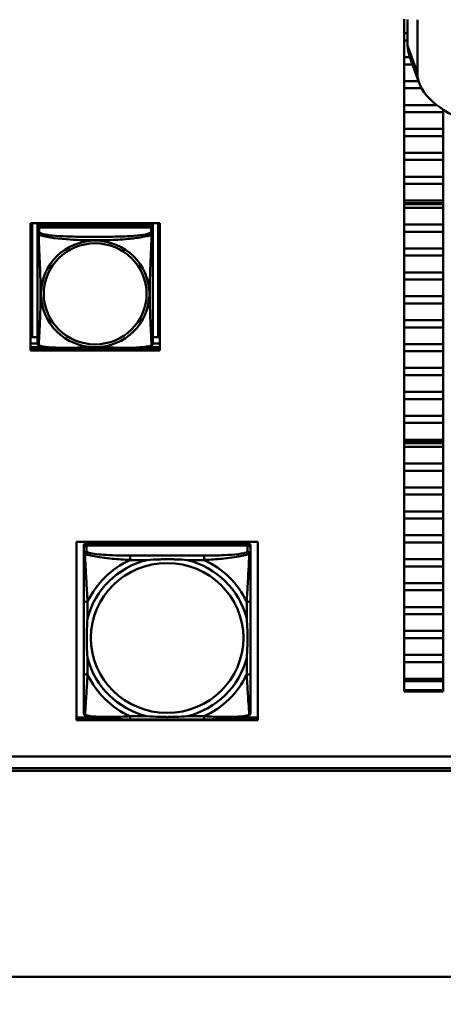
# Model space of a CAD drawing. Header units: inches. Extents: x 7.7 to 68.4, y -5.1 to 39.9.
# Tile 114 of 172: x 57.9 to 59.6, y 7.2 to 11.3. Entities that reach past the tile are written whole.
import ezdxf

# ---------------------------------------------------------------- set-up
doc = ezdxf.new("R2010")
doc.units = ezdxf.units.IN
doc.header["$MEASUREMENT"] = 0
for name, color, linetype, lineweight in [('Dimensions(ROSSANSI)', 7, 'Continuous', 25), ('Visible Edges(ROSSANSI)', 7, 'Continuous', 50), ('Visible Tangent Edges(ROSSANSI)', 7, 'Continuous', 50)]:
    doc.layers.add(name, color=color, linetype=linetype, lineweight=lineweight)
doc.styles.add('DEFAULT-ROSSANSI', font='arial.ttf')
doc.dimstyles.new('DEFAULT-ROSSANSI', dxfattribs={"dimtxt": 1, "dimasz": 0.098425, "dimexe": 0.125, "dimexo": 0.0625, "dimgap": 0.031496, "dimtad": 0, "dimtih": 1, "dimtoh": 1, "dimrnd": 1e-08, "dimzin": 0, "dimdsep": 46, "dimtxsty": 'DEFAULT-ROSSANSI', "dimcen": 0.09, "dimdle": 0.393701, "dimclrd": 7, "dimclre": 7, "dimclrt": 179, "dimadec": 0, "dimazin": 0, "dimtfac": 1, "dimtofl": 0, "dimtmove": 0, "dimatfit": 3, "dimfxl": 1, "dimtolj": 1, "dimtzin": 0, "dimlwd": 25, "dimlwe": 25, "dimarcsym": 0})

# ---------------------------------------------------------------- blocks, each defined once
blk = doc.blocks.new('*D4')
at = {"layer": 'Defpoints', "color": 0}
for p in [(39.3392, 7.5198), (62.7592, 7.5198), (62.7592, 4.5276)]:
    blk.add_point(p, dxfattribs=at)
at = {"layer": 'Dimensions(ROSSANSI)', "color": 7, "lineweight": 25}
for p, q in [((39.3392, 7.4573), (39.3392, 4.4026)), ((62.7592, 7.4573), (62.7592, 4.4026)), ((39.4376, 4.5276), (48.6667, 4.5276)), ((62.6608, 4.5276), (56.7543, 4.5276))]:
    blk.add_line(p, q, dxfattribs=at)
at = {"layer": 'Dimensions(ROSSANSI)', "color": 7}
for points in [[(39.4376, 4.544), (39.4376, 4.5112), (39.3392, 4.5276)], [(62.6608, 4.544), (62.6608, 4.5112), (62.7592, 4.5276)]]:
    blk.add_solid(points, dxfattribs=at)
at = {"layer": 'Dimensions(ROSSANSI)', "color": 179, "lineweight": 25, "insert": (48.6982, 5.1685), "char_height": 1, "attachment_point": 1, "style": 'DEFAULT-ROSSANSI'}
blk.add_mtext('\\A1;23.42 [594.9]', dxfattribs=at)

msp = doc.modelspace()

# ---------------------------------------------------------------- linework, layer by layer
at = {"layer": 'Visible Edges(ROSSANSI)'}
for p, q in [((59.4752, 8.4934), (59.4752, 11.255)), ((59.4896, 11.1471), (59.4896, 11.2531)), ((59.5296, 11.0338), (59.5296, 11.2528)), ((59.4896, 11.197), (59.4752, 11.197)), ((59.4752, 11.197), (59.4896, 11.197)), ((59.4752, 11.1675), (59.4896, 11.1675)), ((59.4896, 11.1675), (59.4752, 11.1675)), ((59.499, 11.0988), (59.4752, 11.0988)), ((59.4752, 11.0988), (59.499, 11.0988)), ((59.5369, 10.9928), (59.4973, 11.1035)), ((59.4752, 11.0693), (59.5095, 11.0693)), ((59.5095, 11.0693), (59.4752, 11.0693)), ((59.5341, 11.0006), (59.4752, 11.0006)), ((59.4752, 11.0006), (59.5341, 11.0006)), ((59.4752, 10.9711), (59.5467, 10.9711)), ((59.5467, 10.9711), (59.4752, 10.9711)), ((59.6088, 10.9024), (59.4752, 10.9024)), ((59.4752, 10.9024), (59.6088, 10.9024)), ((59.6352, 10.8838), (59.6352, 8.4934)), ((59.4752, 10.873), (59.6352, 10.873)), ((59.6352, 10.873), (59.4752, 10.873)), ((59.6352, 10.8042), (59.4752, 10.8042)), ((59.4752, 10.8042), (59.6352, 10.8042)), ((59.4752, 10.7748), (59.6352, 10.7748)), ((59.6352, 10.7748), (59.4752, 10.7748)), ((59.6352, 10.7061), (59.4752, 10.7061)), ((59.4752, 10.7061), (59.6352, 10.7061)), ((59.4752, 10.6766), (59.6352, 10.6766)), ((59.6352, 10.6766), (59.4752, 10.6766)), ((59.6352, 10.6079), (59.4752, 10.6079)), ((59.4752, 10.6079), (59.6352, 10.6079)), ((59.4752, 10.5784), (59.6352, 10.5784)), ((59.6352, 10.5784), (59.4752, 10.5784)), ((59.6352, 10.5097), (59.4752, 10.5097)), ((59.4752, 10.5097), (59.6352, 10.5097)), ((59.4752, 10.4999), (59.6352, 10.4999)), ((59.6352, 10.495), (59.4752, 10.495)), ((59.4752, 10.4802), (59.6352, 10.4802)), ((59.6352, 10.4802), (59.4752, 10.4802)), ((57.9407, 9.8944), (57.9407, 10.4171)), ((57.9407, 10.4171), (58.4728, 10.4171)), ((57.9479, 9.9484), (57.9479, 10.4171)), ((57.9705, 10.4171), (57.9705, 10.4071)), ((58.443, 10.4071), (57.9705, 10.4071)), ((57.9705, 10.4071), (57.9705, 10.3989)), ((57.9705, 10.4071), (58.443, 10.4071)), ((57.9705, 10.4071), (57.9705, 10.4071)), ((57.9705, 10.3932), (57.9705, 10.3989)), ((57.9705, 10.3989), (57.9763, 10.3989)), ((57.9705, 10.3931), (57.9705, 10.3754)), ((58.4371, 10.3989), (57.9764, 10.3989)), ((58.4372, 10.3989), (58.443, 10.3989)), ((58.443, 10.4171), (58.443, 10.4071)), ((58.443, 10.4071), (58.443, 10.3989)), ((58.443, 10.4071), (58.443, 10.4071)), ((58.443, 10.3989), (58.443, 10.3931)), ((58.443, 10.3754), (58.443, 10.3931)), ((58.4656, 10.4171), (58.4656, 9.9484)), ((58.4728, 10.4171), (58.4728, 9.8944)), ((59.6352, 10.4115), (59.4752, 10.4115)), ((59.4752, 10.4115), (59.6352, 10.4115)), ((59.4752, 10.3821), (59.6352, 10.3821)), ((59.6352, 10.3821), (59.4752, 10.3821)), ((59.6352, 10.3133), (59.4752, 10.3133)), ((59.4752, 10.3133), (59.6352, 10.3133)), ((59.4752, 10.2839), (59.6352, 10.2839)), ((59.6352, 10.2839), (59.4752, 10.2839)), ((59.6352, 10.2152), (59.4752, 10.2152)), ((59.4752, 10.2152), (59.6352, 10.2152)), ((59.4752, 10.1857), (59.6352, 10.1857)), ((59.6352, 10.1857), (59.4752, 10.1857)), ((59.6352, 10.117), (59.4752, 10.117)), ((59.4752, 10.117), (59.6352, 10.117)), ((59.4752, 10.0875), (59.6352, 10.0875)), ((59.6352, 10.0875), (59.4752, 10.0875)), ((59.6352, 10.0188), (59.4752, 10.0188)), ((59.4752, 10.0188), (59.6352, 10.0188)), ((59.4752, 9.9893), (59.6352, 9.9893)), ((59.6352, 9.9893), (59.4752, 9.9893)), ((57.9479, 9.9484), (57.9407, 9.9487)), ((57.9705, 9.9484), (57.9479, 9.9484)), ((58.4656, 9.9484), (58.443, 9.9484)), ((58.4656, 9.9484), (58.4728, 9.9487)), ((57.9705, 9.9227), (57.9407, 9.9227)), ((57.9407, 9.908), (57.9935, 9.908)), ((58.4201, 9.908), (58.4728, 9.908)), ((58.4728, 9.9227), (58.443, 9.9227)), ((59.6352, 9.9206), (59.4752, 9.9206)), ((59.4752, 9.9206), (59.6352, 9.9206)), ((57.9407, 9.9005), (58.0523, 9.9005)), ((58.4728, 9.8944), (57.9407, 9.8944)), ((58.3612, 9.9005), (58.4728, 9.9005)), ((59.4752, 9.8912), (59.6352, 9.8912)), ((59.6352, 9.8912), (59.4752, 9.8912)), ((59.6352, 9.8224), (59.4752, 9.8224)), ((59.4752, 9.8224), (59.6352, 9.8224)), ((59.4752, 9.793), (59.6352, 9.793)), ((59.6352, 9.793), (59.4752, 9.793)), ((59.6352, 9.7243), (59.4752, 9.7243)), ((59.4752, 9.7243), (59.6352, 9.7243)), ((59.4752, 9.6948), (59.6352, 9.6948)), ((59.6352, 9.6948), (59.4752, 9.6948)), ((59.6352, 9.6261), (59.4752, 9.6261)), ((59.4752, 9.6261), (59.6352, 9.6261)), ((59.4752, 9.5966), (59.6352, 9.5966)), ((59.6352, 9.5966), (59.4752, 9.5966)), ((59.6352, 9.5279), (59.4752, 9.5279)), ((59.4752, 9.5279), (59.6352, 9.5279)), ((59.4752, 9.5181), (59.6352, 9.5181)), ((59.6352, 9.5132), (59.4752, 9.5132)), ((59.4752, 9.4984), (59.6352, 9.4984)), ((59.6352, 9.4984), (59.4752, 9.4984)), ((59.6352, 9.4297), (59.4752, 9.4297)), ((59.4752, 9.4297), (59.6352, 9.4297)), ((59.4752, 9.4003), (59.6352, 9.4003)), ((59.6352, 9.4003), (59.4752, 9.4003)), ((59.6352, 9.3315), (59.4752, 9.3315)), ((59.4752, 9.3315), (59.6352, 9.3315)), ((59.4752, 9.3021), (59.6352, 9.3021)), ((59.6352, 9.3021), (59.4752, 9.3021)), ((59.6352, 9.2334), (59.4752, 9.2334)), ((59.4752, 9.2334), (59.6352, 9.2334)), ((59.4752, 9.2039), (59.6352, 9.2039)), ((59.6352, 9.2039), (59.4752, 9.2039)), ((58.1297, 8.3762), (58.1297, 9.1077)), ((58.1297, 9.1077), (58.8747, 9.1077)), ((58.8369, 9.1015), (58.1676, 9.1015)), ((58.2069, 9.1015), (58.2069, 9.1077)), ((58.7975, 9.1077), (58.7975, 9.1015)), ((58.8747, 9.1077), (58.8747, 8.3763)), ((59.6352, 9.1352), (59.4752, 9.1352)), ((59.4752, 9.1352), (59.6352, 9.1352)), ((59.4752, 9.1057), (59.6352, 9.1057)), ((59.6352, 9.1057), (59.4752, 9.1057)), ((58.1597, 9.0937), (58.1597, 9.0855)), ((58.1597, 8.4284), (58.1597, 9.0855)), ((58.1597, 9.0816), (58.1597, 9.0557)), ((58.1676, 9.0932), (58.8369, 9.0932)), ((58.8329, 9.0932), (58.1715, 9.0932)), ((58.8447, 9.0855), (58.8447, 9.0937)), ((58.8447, 9.0855), (58.8447, 9.0816)), ((58.8447, 9.0557), (58.8447, 9.0816)), ((59.6352, 9.037), (59.4752, 9.037)), ((59.4752, 9.037), (59.6352, 9.037)), ((59.4752, 9.0076), (59.6352, 9.0076)), ((59.6352, 9.0076), (59.4752, 9.0076)), ((59.6352, 8.9388), (59.4752, 8.9388)), ((59.4752, 8.9388), (59.6352, 8.9388)), ((59.4752, 8.9094), (59.6352, 8.9094)), ((59.6352, 8.9094), (59.4752, 8.9094)), ((58.1597, 8.865), (58.1597, 8.5666)), ((58.8447, 8.5666), (58.8447, 8.865)), ((59.6352, 8.8406), (59.4752, 8.8406)), ((59.4752, 8.8406), (59.6352, 8.8406)), ((59.4752, 8.8112), (59.6352, 8.8112)), ((59.6352, 8.8112), (59.4752, 8.8112)), ((59.6352, 8.7425), (59.4752, 8.7425)), ((59.4752, 8.7425), (59.6352, 8.7425)), ((59.4752, 8.713), (59.6352, 8.713)), ((59.6352, 8.713), (59.4752, 8.713)), ((59.6352, 8.6443), (59.4752, 8.6443)), ((59.4752, 8.6443), (59.6352, 8.6443)), ((59.4752, 8.6148), (59.6352, 8.6148)), ((59.6352, 8.6148), (59.4752, 8.6148)), ((59.6352, 8.5461), (59.4752, 8.5461)), ((59.4752, 8.5461), (59.6352, 8.5461)), ((59.4752, 8.5363), (59.6352, 8.5363)), ((59.4752, 8.4994), (59.6352, 8.4994)), ((59.4752, 8.4994), (59.4752, 8.4934)), ((59.6352, 8.4934), (59.4752, 8.4934)), ((58.1297, 8.3869), (58.1995, 8.3869)), ((58.1297, 8.3823), (58.242, 8.3823)), ((58.8747, 8.3763), (58.1297, 8.3762)), ((58.6542, 8.3792), (58.3503, 8.3792)), ((58.7625, 8.3823), (58.8747, 8.3823)), ((58.8049, 8.3869), (58.8747, 8.3869)), ((52.9245, 8.2269), (61.7381, 8.2269)), ((61.7381, 8.1782), (52.9745, 8.1782)), ((61.7381, 8.1683), (52.9745, 8.1683)), ((39.541, 7.3217), (62.5574, 7.3217))]:
    msp.add_line(p, q, dxfattribs=at)
for centre, start, end in [((57.9843, 9.9225), 180, 189.1496), ((58.4292, 9.9225), 350.8504, 360)]:
    msp.add_arc(centre, 0.0138, start, end, dxfattribs=at)
for centre, major_axis, ratio, start_param, end_param in [((60.1771, 11.1471), (-0.6875, 0), 0.423409, 0, 0.150122), ((60.1771, 11.0338), (-0.6475, 0), 0.423409, 0, 0.785398), ((57.9764, 10.3931), (-0.00591, 0), 0.981793, 4.712389, 6.283185), ((58.4371, 10.3931), (0.00591, 0), 0.981793, 0, 1.570796), ((58.1676, 9.0937), (-0.00787, 0), 0.981793, 4.712389, 6.283185), ((58.8369, 9.0937), (0.00787, 0), 0.981793, 0, 1.570796), ((58.1676, 9.0855), (-0.00787, 0), 0.981793, 4.712389, 6.283185), ((58.1715, 9.0816), (-0.0118, 0), 0.981793, 4.712389, 6.283185), ((58.8329, 9.0816), (0.0118, 0), 0.981793, 0, 1.570796), ((58.8369, 9.0855), (0.00787, 0), 0.981793, 0, 1.570796), ((58.1676, 8.4284), (-0.00787, 0), 0.981793, 0, 0.047273)]:
    msp.add_ellipse(centre, major_axis=major_axis, ratio=ratio, start_param=start_param, end_param=end_param, dxfattribs=at)
for points, knots in [([(57.9705, 10.3754), (57.9705, 10.3729), (57.9705, 10.3682), (57.9705, 10.3621), (57.9705, 10.3509), (57.9705, 10.3345), (57.9705, 10.3166), (57.9705, 10.2988), (57.9705, 10.2796), (57.9705, 10.2604), (57.9705, 10.2333), (57.9705, 10.2061), (57.9705, 10.1793), (57.9705, 10.1626), (57.9705, 10.146), (57.9705, 10.1294), (57.9705, 10.0961), (57.9705, 10.0629), (57.9705, 10.0307), (57.9705, 9.9906), (57.9705, 9.9501), (57.9705, 9.9315), (57.9705, 9.9257), (57.9705, 9.9225), (57.9705, 9.9225)], [0.325731, 0.325731, 0.325731, 0.325731, 0.404774, 0.404774, 0.404774, 0.550532, 0.550532, 0.550532, 0.69629, 0.69629, 0.69629, 0.902598, 0.902598, 0.902598, 1.03154, 1.03154, 1.03154, 1.289425, 1.289425, 1.289425, 1.610774, 1.610774, 1.610774, 1.710218, 1.710218, 1.710218, 1.710218]), ([(58.443, 9.9225), (58.443, 9.9225), (58.443, 9.9234), (58.443, 9.925), (58.443, 9.9297), (58.443, 9.9406), (58.443, 9.9545), (58.443, 9.9683), (58.443, 9.9848), (58.443, 10.0023), (58.443, 10.0269), (58.443, 10.0533), (58.443, 10.0797), (58.443, 10.0962), (58.443, 10.1127), (58.443, 10.1294), (58.443, 10.1626), (58.443, 10.1959), (58.443, 10.2298), (58.443, 10.2722), (58.443, 10.318), (58.443, 10.3495), (58.443, 10.362), (58.443, 10.3713), (58.443, 10.3754)], [0.352862, 0.352862, 0.352862, 0.352862, 0.404774, 0.404774, 0.404774, 0.550532, 0.550532, 0.550532, 0.69629, 0.69629, 0.69629, 0.902598, 0.902598, 0.902598, 1.03154, 1.03154, 1.03154, 1.289425, 1.289425, 1.289425, 1.610774, 1.610774, 1.610774, 1.73735, 1.73735, 1.73735, 1.73735]), ([(57.9747, 9.9144), (57.9742, 9.9147), (57.9737, 9.915), (57.9728, 9.9159), (57.9724, 9.9163), (57.9718, 9.9172), (57.9715, 9.9176), (57.9712, 9.9185), (57.971, 9.9189), (57.9708, 9.9196), (57.9708, 9.92), (57.9707, 9.9203)], [0.02273771, 0.02273771, 0.02273771, 0.02273771, 0.02954865, 0.02954865, 0.03635958, 0.03635958, 0.04317052, 0.04317052, 0.04998146, 0.04998146, 0.0567924, 0.0567924, 0.0567924, 0.0567924]), ([(58.4388, 9.9144), (58.4354, 9.9126), (58.4319, 9.9113), (58.4239, 9.9089), (58.4194, 9.9078), (58.41, 9.906), (58.405, 9.9051), (58.3938, 9.9035), (58.3876, 9.9028), (58.3737, 9.9014), (58.366, 9.9008), (58.3481, 9.8996), (58.3379, 9.8991), (58.313, 9.8981), (58.2983, 9.8978), (58.2666, 9.8974), (58.2496, 9.8973), (58.2156, 9.8972), (58.1986, 9.8972), (58.1646, 9.8973), (58.1476, 9.8974), (58.1135, 9.8978), (58.0964, 9.8982), (58.0662, 9.8995), (58.053, 9.9003), (58.0321, 9.9021), (58.024, 9.903), (58.0104, 9.9048), (58.0047, 9.9057), (57.9946, 9.9077), (57.9902, 9.9088), (57.982, 9.9112), (57.9782, 9.9125), (57.9747, 9.9144)], [-1.678204, -1.678204, -1.678204, -1.678204, -1.629815, -1.629815, -1.580861, -1.580861, -1.532583, -1.532583, -1.479316, -1.479316, -1.416961, -1.416961, -1.337799, -1.337799, -1.226353, -1.226353, -1.09702, -1.09702, -0.967687, -0.967687, -0.838354, -0.838354, -0.709022, -0.709022, -0.60577, -0.60577, -0.53827, -0.53827, -0.483941, -0.483941, -0.435529, -0.435529, -0.384876, -0.384876, -0.384876, -0.384876]), ([(58.4388, 9.9144), (58.4393, 9.9147), (58.4399, 9.915), (58.4408, 9.9159), (58.4411, 9.9163), (58.4418, 9.9172), (58.442, 9.9176), (58.4424, 9.9185), (58.4425, 9.9189), (58.4427, 9.9196), (58.4428, 9.92), (58.4428, 9.9203)], [0.02273771, 0.02273771, 0.02273771, 0.02273771, 0.02954865, 0.02954865, 0.03635958, 0.03635958, 0.04317052, 0.04317052, 0.04998146, 0.04998146, 0.0567924, 0.0567924, 0.0567924, 0.0567924]), ([(58.1597, 9.0557), (58.1597, 9.0336), (58.1597, 8.9884), (58.1597, 8.9467), (58.1597, 8.9194), (58.1597, 8.8917), (58.1597, 8.865)], [-0.5252205, -0.5252205, -0.5252205, -0.5252205, -0.20743, -0.20743, -0.20743, 0, 0, 0, 0]), ([(58.4195, 9.0336), (58.4199, 9.0337), (58.4203, 9.0337), (58.4369, 9.0349), (58.4529, 9.0358), (58.4759, 9.0365), (58.4826, 9.0367), (58.4917, 9.0368), (58.4942, 9.0368), (58.4983, 9.0368), (58.4999, 9.0368), (58.503, 9.0368), (58.5046, 9.0368), (58.5081, 9.0368), (58.5102, 9.0368), (58.5164, 9.0367), (58.5205, 9.0367), (58.5302, 9.0365), (58.5358, 9.0363), (58.5556, 9.0356), (58.5696, 9.0348), (58.5841, 9.0337), (58.5845, 9.0337), (58.585, 9.0336)], [-0.416114, -0.416114, -0.416114, -0.416114, -0.4127691, -0.4127691, -0.2896446, -0.2896446, -0.2388934, -0.2388934, -0.2201881, -0.2201881, -0.2080204, -0.2080204, -0.196499, -0.196499, -0.1809939, -0.1809939, -0.149741, -0.149741, -0.1073162, -0.1073162, 0, 0, 0.0033356, 0.0033356, 0.0033356, 0.0033356]), ([(58.8447, 8.865), (58.8447, 8.8685), (58.8447, 8.872), (58.8447, 8.8756), (58.8447, 8.9083), (58.8447, 8.9421), (58.8447, 8.9747), (58.8447, 9.0032), (58.8447, 9.0317), (58.8447, 9.0497), (58.8447, 9.0519), (58.8447, 9.0539), (58.8447, 9.0557)], [0, 0, 0, 0, 0.0272471, 0.0272471, 0.0272471, 0.2790553, 0.2790553, 0.2790553, 0.4988354, 0.4988354, 0.4988354, 0.5252205, 0.5252205, 0.5252205, 0.5252205]), ([(58.1755, 8.6316), (58.1754, 8.632), (58.1754, 8.6324), (58.1741, 8.6486), (58.1733, 8.6644), (58.1726, 8.687), (58.1724, 8.6936), (58.1723, 8.7026), (58.1723, 8.705), (58.1723, 8.709), (58.1723, 8.7106), (58.1723, 8.7137), (58.1723, 8.7152), (58.1723, 8.7187), (58.1723, 8.7207), (58.1724, 8.7268), (58.1724, 8.7308), (58.1726, 8.7403), (58.1728, 8.7458), (58.1735, 8.7652), (58.1743, 8.779), (58.1754, 8.7932), (58.1754, 8.7936), (58.1755, 8.7941)], [-0.416114, -0.416114, -0.416114, -0.416114, -0.4127691, -0.4127691, -0.2896446, -0.2896446, -0.2388934, -0.2388934, -0.2201881, -0.2201881, -0.2080204, -0.2080204, -0.196499, -0.196499, -0.1809939, -0.1809939, -0.149741, -0.149741, -0.1073162, -0.1073162, 0, 0, 0.0033356, 0.0033356, 0.0033356, 0.0033356]), ([(58.829, 8.7941), (58.829, 8.7936), (58.8291, 8.7932), (58.8303, 8.777), (58.8312, 8.7613), (58.8319, 8.7387), (58.832, 8.7322), (58.8321, 8.7232), (58.8321, 8.7207), (58.8322, 8.7167), (58.8322, 8.7152), (58.8322, 8.7121), (58.8322, 8.7106), (58.8322, 8.7071), (58.8321, 8.7051), (58.8321, 8.699), (58.832, 8.695), (58.8318, 8.6854), (58.8317, 8.6799), (58.8309, 8.6605), (58.8301, 8.6467), (58.8291, 8.6324), (58.829, 8.632), (58.829, 8.6316)], [-0.416114, -0.416114, -0.416114, -0.416114, -0.4127691, -0.4127691, -0.2896446, -0.2896446, -0.2388934, -0.2388934, -0.2201881, -0.2201881, -0.2080204, -0.2080204, -0.196499, -0.196499, -0.1809939, -0.1809939, -0.149741, -0.149741, -0.1073162, -0.1073162, 0, 0, 0.0033356, 0.0033356, 0.0033356, 0.0033356]), ([(58.1597, 8.5666), (58.1597, 8.5399), (58.1597, 8.5129), (58.1597, 8.488), (58.1597, 8.45), (58.1597, 8.4135), (58.1597, 8.4063)], [3.9382945, 3.9382945, 3.9382945, 3.9382945, 4.1457245, 4.1457245, 4.1457245, 4.463515, 4.463515, 4.463515, 4.463515]), ([(58.8447, 8.4063), (58.8447, 8.4135), (58.8447, 8.45), (58.8447, 8.488), (58.8447, 8.5129), (58.8447, 8.5399), (58.8447, 8.5666)], [-0.5252205, -0.5252205, -0.5252205, -0.5252205, -0.20743, -0.20743, -0.20743, 0, 0, 0, 0]), ([(58.1673, 8.3948), (58.1665, 8.3952), (58.1656, 8.3956), (58.164, 8.3969), (58.1632, 8.3976), (58.1618, 8.3993), (58.1613, 8.4002), (58.1604, 8.402), (58.1601, 8.403), (58.1598, 8.4047), (58.1597, 8.4056), (58.1597, 8.4063)], [0.01269176, 0.01269176, 0.01269176, 0.01269176, 0.01540807, 0.01540807, 0.01812438, 0.01812438, 0.02084069, 0.02084069, 0.023557, 0.023557, 0.02627331, 0.02627331, 0.02627331, 0.02627331]), ([(58.3503, 8.3792), (58.3367, 8.3792), (58.323, 8.3793), (58.2958, 8.3798), (58.2822, 8.3802), (58.2556, 8.3814), (58.2425, 8.3822), (58.2174, 8.3844), (58.2054, 8.3858), (58.1895, 8.3886), (58.1845, 8.3896), (58.1753, 8.3919), (58.1711, 8.3932), (58.1673, 8.3948)], [0, 0, 0, 0, 0.1025119, 0.1025119, 0.2050238, 0.2050238, 0.3075357, 0.3075357, 0.4100476, 0.4100476, 0.4613035, 0.4613035, 0.5125594, 0.5125594, 0.5125594, 0.5125594]), ([(58.585, 8.392), (58.5845, 8.392), (58.5841, 8.3919), (58.5696, 8.3909), (58.5556, 8.3901), (58.5358, 8.3894), (58.5302, 8.3893), (58.5205, 8.3891), (58.5164, 8.389), (58.5102, 8.389), (58.5081, 8.389), (58.5046, 8.3889), (58.503, 8.3889), (58.4999, 8.3889), (58.4983, 8.389), (58.4942, 8.389), (58.4917, 8.389), (58.4826, 8.3891), (58.4759, 8.3892), (58.4529, 8.3899), (58.4369, 8.3907), (58.4203, 8.3919), (58.4199, 8.392), (58.4195, 8.392)], [-0.4149464, -0.4149464, -0.4149464, -0.4149464, -0.41162, -0.41162, -0.3046026, -0.3046026, -0.2622958, -0.2622958, -0.23113, -0.23113, -0.215668, -0.215668, -0.2041787, -0.2041787, -0.1920448, -0.1920448, -0.1733916, -0.1733916, -0.1227817, -0.1227817, 0, 0, 0.0033356, 0.0033356, 0.0033356, 0.0033356]), ([(58.8372, 8.3948), (58.8333, 8.3932), (58.8292, 8.3919), (58.8201, 8.3896), (58.8153, 8.3886), (58.7996, 8.3859), (58.7877, 8.3845), (58.7626, 8.3822), (58.7496, 8.3814), (58.723, 8.3802), (58.7094, 8.3798), (58.6821, 8.3793), (58.6684, 8.3793), (58.6547, 8.3792), (58.6544, 8.3792), (58.6542, 8.3792)], [-4.4508539, -4.4508539, -4.4508539, -4.4508539, -4.399598, -4.399598, -4.3501107, -4.3501107, -4.2475988, -4.2475988, -4.1450869, -4.1450869, -4.0425751, -4.0425751, -3.9400632, -3.9400632, -3.9382945, -3.9382945, -3.9382945, -3.9382945]), ([(58.8372, 8.3948), (58.838, 8.3952), (58.8388, 8.3956), (58.8405, 8.3969), (58.8413, 8.3976), (58.8426, 8.3993), (58.8432, 8.4002), (58.844, 8.402), (58.8443, 8.403), (58.8447, 8.4047), (58.8447, 8.4056), (58.8447, 8.4063)], [0.01269176, 0.01269176, 0.01269176, 0.01269176, 0.01540807, 0.01540807, 0.01812438, 0.01812438, 0.02084069, 0.02084069, 0.023557, 0.023557, 0.02627331, 0.02627331, 0.02627331, 0.02627331])]:
    msp.add_open_spline(points, degree=3, knots=knots, dxfattribs=at)
at = {"layer": 'Visible Tangent Edges(ROSSANSI)'}
for p, q in [((59.4896, 11.1471), (59.5296, 11.0338)), ((57.9764, 10.3812), (57.9764, 10.3989)), ((58.4371, 10.3989), (58.4371, 10.3812)), ((58.1676, 9.0932), (58.1676, 9.1015)), ((58.8369, 9.1015), (58.8369, 9.0932)), ((58.1715, 9.0673), (58.1715, 9.0932)), ((58.8329, 9.0932), (58.8329, 9.0673)), ((58.3503, 9.0521), (58.3503, 9.0336)), ((58.6542, 9.0521), (58.3503, 9.0521)), ((58.3503, 9.0336), (58.4195, 9.0336)), ((58.585, 9.0336), (58.6542, 9.0336)), ((58.6542, 9.0521), (58.6542, 9.0336)), ((58.1755, 8.7941), (58.1755, 8.862)), ((58.829, 8.862), (58.829, 8.7941)), ((58.1755, 8.5636), (58.1755, 8.6316)), ((58.829, 8.6316), (58.829, 8.5636)), ((58.3503, 8.392), (58.3503, 8.3792)), ((58.4195, 8.392), (58.3503, 8.392)), ((58.6542, 8.392), (58.585, 8.392)), ((58.6542, 8.392), (58.6542, 8.3792))]:
    msp.add_line(p, q, dxfattribs=at)
for centre, major_axis, ratio, start_param, end_param in [((57.9764, 10.3754), (-0.00591, 0), 0.981793, 4.712389, 6.283185), ((58.4371, 10.3754), (0.00591, 0), 0.981793, 0, 1.570796), ((58.1715, 9.0557), (-0.0118, 0), 0.981793, 4.712389, 6.283185), ((58.8329, 9.0557), (0.0118, 0), 0.981793, 0, 1.570796), ((58.5022, 8.7128), (-0.3371, 0), 0.981793, 4.960405, 6.035169), ((58.5022, 8.7128), (-0.3604, 0), 0.981793, 5.147686, 5.847888), ((58.5022, 8.7128), (0.3371, 0), 0.981793, 0.248016, 1.32278), ((58.5022, 8.7128), (-0.3604, 0), 0.981793, 3.57689, 4.277092), ((58.1755, 8.865), (-0.0157, 0), 0.189952, 0, 1.570796), ((58.829, 8.865), (0.0157, 0), 0.189952, 4.712389, 6.283185), ((58.5022, 8.7128), (-0.3371, 0), 0.981793, 0.248016, 1.32278), ((58.5022, 8.7128), (0.3371, 0), 0.981793, 4.960405, 6.035169), ((58.1755, 8.5666), (-0.0157, 0), 0.189952, 0, 1.570796), ((58.5022, 8.7128), (0.3604, 0), 0.981793, 3.57689, 4.277092), ((58.5022, 8.7128), (0.3604, 0), 0.981793, 5.147686, 5.847888), ((58.829, 8.5666), (0.0157, 0), 0.189952, 4.712389, 6.283185)]:
    msp.add_ellipse(centre, major_axis=major_axis, ratio=ratio, start_param=start_param, end_param=end_param, dxfattribs=at)
for centre, major_axis in [((58.2068, 10.1267), (-0.2227, 0)), ((58.2068, 10.1269), (-0.2113, 0)), ((58.5022, 8.7135), (-0.3133, 0))]:
    msp.add_ellipse(centre, major_axis=major_axis, ratio=0.981793, dxfattribs=at)
for points, knots in [([(57.9705, 10.3754), (57.9705, 10.3751), (57.9705, 10.3749), (57.9706, 10.3745), (57.9706, 10.3743), (57.9708, 10.374), (57.9709, 10.3739), (57.971, 10.3736), (57.9711, 10.3736), (57.9713, 10.3733), (57.9715, 10.3731), (57.9721, 10.3726), (57.9725, 10.3722), (57.9737, 10.3712), (57.9743, 10.3707), (57.9751, 10.3701)], [-0.0844808, -0.0844808, -0.0844808, -0.0844808, -0.06943799, -0.06943799, -0.05587828, -0.05587828, -0.04740346, -0.04740346, -0.04210669, -0.04210669, -0.03151317, -0.03151317, -0.01456352, -0.01456352, 0.00026741, 0.00026741, 0.00026741, 0.00026741]), ([(57.9751, 10.3701), (57.9749, 10.3713), (57.9748, 10.3723), (57.9747, 10.3743), (57.9747, 10.3752), (57.9749, 10.3765), (57.975, 10.377), (57.9752, 10.3776), (57.9752, 10.3778), (57.9754, 10.3783), (57.9755, 10.3786), (57.9758, 10.3793), (57.9759, 10.3797), (57.9762, 10.3805), (57.9764, 10.3808), (57.9764, 10.3812)], [-0.00026741, -0.00026741, -0.00026741, -0.00026741, 0.01456352, 0.01456352, 0.03151317, 0.03151317, 0.04210669, 0.04210669, 0.04740346, 0.04740346, 0.05587828, 0.05587828, 0.06943799, 0.06943799, 0.0844808, 0.0844808, 0.0844808, 0.0844808]), ([(57.9751, 9.9152), (57.9752, 9.9168), (57.9753, 9.9191), (57.9755, 9.922), (57.9766, 9.9418), (57.9787, 9.985), (57.9804, 10.0265), (57.9818, 10.0598), (57.9828, 10.0933), (57.9828, 10.1268), (57.9828, 10.1435), (57.9825, 10.1602), (57.9821, 10.1773), (57.9814, 10.2045), (57.9803, 10.2325), (57.9791, 10.2611), (57.9783, 10.2813), (57.9774, 10.3017), (57.9767, 10.321), (57.976, 10.3401), (57.9754, 10.3578), (57.9751, 10.3701)], [-1.657319, -1.657319, -1.657319, -1.657319, -1.610774, -1.610774, -1.610774, -1.289425, -1.289425, -1.289425, -1.03154, -1.03154, -1.03154, -0.902598, -0.902598, -0.902598, -0.69629, -0.69629, -0.69629, -0.550532, -0.550532, -0.550532, -0.405761, -0.405761, -0.405761, -0.405761]), ([(57.9751, 10.3701), (57.9779, 10.3688), (57.9814, 10.3676), (57.9854, 10.3664), (58.013, 10.358), (58.06, 10.3529), (58.1036, 10.35), (58.1385, 10.3477), (58.1727, 10.3467), (58.2068, 10.3467), (58.2238, 10.3467), (58.2408, 10.3469), (58.258, 10.3475), (58.2855, 10.3484), (58.3136, 10.3499), (58.3413, 10.3525), (58.3609, 10.3543), (58.3802, 10.3566), (58.3975, 10.3596), (58.4147, 10.3625), (58.4296, 10.3661), (58.4384, 10.3701)], [-1.657319, -1.657319, -1.657319, -1.657319, -1.610774, -1.610774, -1.610774, -1.289425, -1.289425, -1.289425, -1.03154, -1.03154, -1.03154, -0.902598, -0.902598, -0.902598, -0.69629, -0.69629, -0.69629, -0.550532, -0.550532, -0.550532, -0.405761, -0.405761, -0.405761, -0.405761]), ([(58.4371, 10.3812), (58.4365, 10.3793), (58.4338, 10.3773), (58.4294, 10.3755), (58.4212, 10.3722), (58.4073, 10.3695), (58.3912, 10.3675), (58.3751, 10.3655), (58.3569, 10.3641), (58.3382, 10.3633), (58.3119, 10.362), (58.2846, 10.3616), (58.2575, 10.3614), (58.2406, 10.3613), (58.2237, 10.3613), (58.2068, 10.3613), (58.1729, 10.3613), (58.1391, 10.3613), (58.1053, 10.3622), (58.0633, 10.3633), (58.0194, 10.366), (57.9939, 10.3724), (57.9838, 10.375), (57.9774, 10.3781), (57.9764, 10.3812)], [0.325731, 0.325731, 0.325731, 0.325731, 0.404774, 0.404774, 0.404774, 0.550532, 0.550532, 0.550532, 0.69629, 0.69629, 0.69629, 0.902598, 0.902598, 0.902598, 1.03154, 1.03154, 1.03154, 1.289425, 1.289425, 1.289425, 1.610774, 1.610774, 1.610774, 1.73735, 1.73735, 1.73735, 1.73735]), ([(58.4384, 10.3701), (58.4383, 10.3662), (58.4382, 10.3616), (58.438, 10.3566), (58.4369, 10.3222), (58.4348, 10.273), (58.4331, 10.2291), (58.4317, 10.1938), (58.4307, 10.1602), (58.4307, 10.1268), (58.4307, 10.11), (58.431, 10.0933), (58.4314, 10.0766), (58.4321, 10.0498), (58.4332, 10.0227), (58.4344, 9.9969), (58.4352, 9.9787), (58.4361, 9.9612), (58.4368, 9.9464), (58.4375, 9.9318), (58.4381, 9.9202), (58.4384, 9.9152)], [-1.657319, -1.657319, -1.657319, -1.657319, -1.610774, -1.610774, -1.610774, -1.289425, -1.289425, -1.289425, -1.03154, -1.03154, -1.03154, -0.902598, -0.902598, -0.902598, -0.69629, -0.69629, -0.69629, -0.550532, -0.550532, -0.550532, -0.405761, -0.405761, -0.405761, -0.405761]), ([(58.4371, 10.3812), (58.4372, 10.3808), (58.4373, 10.3805), (58.4376, 10.3797), (58.4378, 10.3793), (58.438, 10.3786), (58.4381, 10.3783), (58.4383, 10.3778), (58.4383, 10.3776), (58.4385, 10.377), (58.4386, 10.3765), (58.4388, 10.3752), (58.4388, 10.3743), (58.4388, 10.3723), (58.4386, 10.3713), (58.4384, 10.3701)], [-0.0844808, -0.0844808, -0.0844808, -0.0844808, -0.06943799, -0.06943799, -0.05587828, -0.05587828, -0.04740346, -0.04740346, -0.04210669, -0.04210669, -0.03151317, -0.03151317, -0.01456352, -0.01456352, 0.00026741, 0.00026741, 0.00026741, 0.00026741]), ([(58.4384, 10.3701), (58.4392, 10.3707), (58.4398, 10.3712), (58.441, 10.3722), (58.4415, 10.3726), (58.442, 10.3731), (58.4422, 10.3733), (58.4424, 10.3736), (58.4425, 10.3736), (58.4427, 10.3739), (58.4427, 10.374), (58.4429, 10.3743), (58.4429, 10.3745), (58.443, 10.3749), (58.443, 10.3751), (58.443, 10.3754)], [-0.00026741, -0.00026741, -0.00026741, -0.00026741, 0.01456352, 0.01456352, 0.03151317, 0.03151317, 0.04210669, 0.04210669, 0.04740346, 0.04740346, 0.05587828, 0.05587828, 0.06943799, 0.06943799, 0.0844808, 0.0844808, 0.0844808, 0.0844808]), ([(57.9751, 9.9152), (57.9743, 9.9154), (57.9737, 9.9157), (57.9725, 9.9165), (57.9721, 9.917), (57.9715, 9.9179), (57.9713, 9.9182), (57.9711, 9.9188), (57.971, 9.919), (57.9709, 9.9195), (57.9708, 9.9198), (57.9707, 9.9202), (57.9707, 9.9202), (57.9707, 9.9203)], [-0.00026741, -0.00026741, -0.00026741, -0.00026741, 0.01456352, 0.01456352, 0.03151317, 0.03151317, 0.04210669, 0.04210669, 0.04740346, 0.04740346, 0.05587828, 0.05587828, 0.0567924, 0.0567924, 0.0567924, 0.0567924]), ([(57.9747, 9.9144), (57.9747, 9.9144), (57.9747, 9.9144), (57.9748, 9.9146), (57.9749, 9.9149), (57.9751, 9.9152)], [-0.02273771, -0.02273771, -0.02273771, -0.02273771, -0.01456352, -0.01456352, 0.00026741, 0.00026741, 0.00026741, 0.00026741]), ([(58.4384, 9.9152), (58.4356, 9.9141), (58.4321, 9.9131), (58.4281, 9.9122), (58.4005, 9.906), (58.3535, 9.9051), (58.31, 9.9055), (58.275, 9.9059), (58.2408, 9.9068), (58.2068, 9.9068), (58.1897, 9.9068), (58.1727, 9.9066), (58.1555, 9.9064), (58.128, 9.9059), (58.0999, 9.9052), (58.0722, 9.9055), (58.0527, 9.9057), (58.0333, 9.9063), (58.016, 9.9079), (57.9988, 9.9094), (57.9839, 9.9119), (57.9751, 9.9152)], [-1.657319, -1.657319, -1.657319, -1.657319, -1.610774, -1.610774, -1.610774, -1.289425, -1.289425, -1.289425, -1.03154, -1.03154, -1.03154, -0.902598, -0.902598, -0.902598, -0.69629, -0.69629, -0.69629, -0.550532, -0.550532, -0.550532, -0.405761, -0.405761, -0.405761, -0.405761]), ([(58.4428, 9.9203), (58.4428, 9.9202), (58.4428, 9.9202), (58.4427, 9.9198), (58.4427, 9.9195), (58.4425, 9.919), (58.4424, 9.9188), (58.4422, 9.9182), (58.442, 9.9179), (58.4415, 9.917), (58.441, 9.9165), (58.4398, 9.9157), (58.4392, 9.9154), (58.4384, 9.9152)], [-0.0567924, -0.0567924, -0.0567924, -0.0567924, -0.05587828, -0.05587828, -0.04740346, -0.04740346, -0.04210669, -0.04210669, -0.03151317, -0.03151317, -0.01456352, -0.01456352, 0.00026741, 0.00026741, 0.00026741, 0.00026741]), ([(58.4384, 9.9152), (58.4386, 9.9149), (58.4388, 9.9146), (58.4388, 9.9144), (58.4388, 9.9144), (58.4388, 9.9144)], [-0.00026741, -0.00026741, -0.00026741, -0.00026741, 0.01456352, 0.01456352, 0.02273771, 0.02273771, 0.02273771, 0.02273771]), ([(58.1597, 9.0557), (58.1597, 9.0561), (58.1598, 9.0565), (58.16, 9.0572), (58.1602, 9.0575), (58.1605, 9.0579), (58.1607, 9.058), (58.1609, 9.0583), (58.161, 9.0583), (58.1614, 9.0586), (58.1616, 9.0587), (58.1623, 9.059), (58.1628, 9.0591), (58.1639, 9.0593), (58.1644, 9.0594), (58.165, 9.0594)], [-0.02627331, -0.02627331, -0.02627331, -0.02627331, -0.02158775, -0.02158775, -0.01736415, -0.01736415, -0.0147244, -0.0147244, -0.01307456, -0.01307456, -0.00977487, -0.00977487, -0.00449537, -0.00449537, 0.00012419, 0.00012419, 0.00012419, 0.00012419]), ([(58.165, 9.0594), (58.1652, 9.0601), (58.1654, 9.0608), (58.1659, 9.0622), (58.1662, 9.0629), (58.1669, 9.0638), (58.1671, 9.0642), (58.1675, 9.0647), (58.1677, 9.0649), (58.168, 9.0653), (58.1683, 9.0655), (58.1689, 9.0661), (58.1694, 9.0664), (58.1703, 9.0669), (58.1709, 9.0671), (58.1715, 9.0673)], [-0.00012419, -0.00012419, -0.00012419, -0.00012419, 0.00449537, 0.00449537, 0.00977487, 0.00977487, 0.01307456, 0.01307456, 0.0147244, 0.0147244, 0.01736415, 0.01736415, 0.02158775, 0.02158775, 0.02627331, 0.02627331, 0.02627331, 0.02627331]), ([(58.1755, 8.862), (58.1753, 8.8657), (58.175, 8.8694), (58.1735, 8.8964), (58.1721, 8.9206), (58.1699, 8.9595), (58.1691, 8.9742), (58.1671, 9.0121), (58.166, 9.0349), (58.1652, 9.0547), (58.1651, 9.0571), (58.165, 9.0594)], [0, 0, 0, 0, 0.0278591, 0.0278591, 0.201273, 0.201273, 0.3066357, 0.3066357, 0.475216, 0.475216, 0.5007189, 0.5007189, 0.5007189, 0.5007189]), ([(58.165, 9.0594), (58.1667, 9.0587), (58.1685, 9.058), (58.184, 9.0525), (58.2041, 9.0485), (58.2393, 9.0432), (58.2534, 9.0414), (58.2912, 9.0375), (58.3154, 9.0357), (58.3427, 9.0341), (58.3465, 9.0338), (58.3503, 9.0336)], [-0.5007189, -0.5007189, -0.5007189, -0.5007189, -0.475216, -0.475216, -0.3066357, -0.3066357, -0.201273, -0.201273, -0.0278591, -0.0278591, 0, 0, 0, 0]), ([(58.3503, 9.0521), (58.3467, 9.0521), (58.3431, 9.0521), (58.3395, 9.0521), (58.3063, 9.0522), (58.2726, 9.0529), (58.2417, 9.0552), (58.2148, 9.0572), (58.1892, 9.0606), (58.1758, 9.0655), (58.1742, 9.0661), (58.1728, 9.0667), (58.1715, 9.0673)], [0, 0, 0, 0, 0.0272471, 0.0272471, 0.0272471, 0.2790553, 0.2790553, 0.2790553, 0.4988354, 0.4988354, 0.4988354, 0.5252205, 0.5252205, 0.5252205, 0.5252205]), ([(58.8329, 9.0673), (58.818, 9.0598), (58.7764, 9.0555), (58.7358, 9.0536), (58.7093, 9.0524), (58.6814, 9.0521), (58.6542, 9.0521)], [-0.5252205, -0.5252205, -0.5252205, -0.5252205, -0.20743, -0.20743, -0.20743, 0, 0, 0, 0]), ([(58.6542, 9.0336), (58.6579, 9.0338), (58.6617, 9.0341), (58.6891, 9.0357), (58.7132, 9.0375), (58.7511, 9.0414), (58.7651, 9.0432), (58.8004, 9.0485), (58.8205, 9.0525), (58.8359, 9.058), (58.8378, 9.0587), (58.8395, 9.0594)], [0, 0, 0, 0, 0.0278591, 0.0278591, 0.201273, 0.201273, 0.3066357, 0.3066357, 0.475216, 0.475216, 0.5007189, 0.5007189, 0.5007189, 0.5007189]), ([(58.8395, 9.0594), (58.8394, 9.0571), (58.8393, 9.0547), (58.8385, 9.0349), (58.8374, 9.0121), (58.8354, 8.9742), (58.8346, 8.9595), (58.8324, 8.9206), (58.8309, 8.8964), (58.8294, 8.8694), (58.8292, 8.8657), (58.829, 8.862)], [-0.5007189, -0.5007189, -0.5007189, -0.5007189, -0.475216, -0.475216, -0.3066357, -0.3066357, -0.201273, -0.201273, -0.0278591, -0.0278591, 0, 0, 0, 0]), ([(58.8329, 9.0673), (58.8335, 9.0671), (58.8341, 9.0669), (58.8351, 9.0664), (58.8355, 9.0661), (58.8362, 9.0655), (58.8364, 9.0653), (58.8368, 9.0649), (58.8369, 9.0647), (58.8373, 9.0642), (58.8376, 9.0638), (58.8382, 9.0629), (58.8385, 9.0622), (58.8391, 9.0608), (58.8393, 9.0601), (58.8395, 9.0594)], [-0.02627331, -0.02627331, -0.02627331, -0.02627331, -0.02158775, -0.02158775, -0.01736415, -0.01736415, -0.0147244, -0.0147244, -0.01307456, -0.01307456, -0.00977487, -0.00977487, -0.00449537, -0.00449537, 0.00012419, 0.00012419, 0.00012419, 0.00012419]), ([(58.8395, 9.0594), (58.84, 9.0594), (58.8406, 9.0593), (58.8416, 9.0591), (58.8421, 9.059), (58.8428, 9.0587), (58.8431, 9.0586), (58.8434, 9.0583), (58.8435, 9.0583), (58.8438, 9.058), (58.8439, 9.0579), (58.8443, 9.0575), (58.8444, 9.0572), (58.8447, 9.0565), (58.8447, 9.0561), (58.8447, 9.0557)], [-0.00012419, -0.00012419, -0.00012419, -0.00012419, 0.00449537, 0.00449537, 0.00977487, 0.00977487, 0.01307456, 0.01307456, 0.0147244, 0.0147244, 0.01736415, 0.01736415, 0.02158775, 0.02158775, 0.02627331, 0.02627331, 0.02627331, 0.02627331]), ([(58.165, 8.3972), (58.1651, 8.3983), (58.1652, 8.3994), (58.166, 8.4099), (58.1671, 8.4267), (58.1691, 8.4579), (58.1699, 8.4708), (58.1721, 8.5062), (58.1735, 8.5295), (58.175, 8.5562), (58.1753, 8.5599), (58.1755, 8.5636)], [-4.4390134, -4.4390134, -4.4390134, -4.4390134, -4.4135105, -4.4135105, -4.2449302, -4.2449302, -4.1395675, -4.1395675, -3.9661536, -3.9661536, -3.9382945, -3.9382945, -3.9382945, -3.9382945]), ([(58.829, 8.5636), (58.8292, 8.5599), (58.8294, 8.5562), (58.8309, 8.5295), (58.8324, 8.5062), (58.8346, 8.4708), (58.8354, 8.4579), (58.8374, 8.4267), (58.8385, 8.4099), (58.8393, 8.3994), (58.8394, 8.3983), (58.8395, 8.3972)], [0, 0, 0, 0, 0.0278591, 0.0278591, 0.201273, 0.201273, 0.3066357, 0.3066357, 0.475216, 0.475216, 0.5007189, 0.5007189, 0.5007189, 0.5007189]), ([(58.165, 8.3972), (58.1644, 8.3976), (58.1639, 8.3979), (58.1628, 8.3988), (58.1623, 8.3993), (58.1616, 8.4002), (58.1614, 8.4005), (58.161, 8.4011), (58.1609, 8.4013), (58.1607, 8.4018), (58.1605, 8.4021), (58.1602, 8.403), (58.16, 8.4036), (58.1598, 8.4049), (58.1597, 8.4056), (58.1597, 8.4063)], [-0.00012419, -0.00012419, -0.00012419, -0.00012419, 0.00449537, 0.00449537, 0.00977487, 0.00977487, 0.01307456, 0.01307456, 0.0147244, 0.0147244, 0.01736415, 0.01736415, 0.02158775, 0.02158775, 0.02627331, 0.02627331, 0.02627331, 0.02627331]), ([(58.1673, 8.3948), (58.1671, 8.3949), (58.1668, 8.395), (58.1662, 8.3954), (58.1659, 8.3957), (58.1654, 8.3964), (58.1652, 8.3968), (58.165, 8.3972)], [-0.01269176, -0.01269176, -0.01269176, -0.01269176, -0.00977487, -0.00977487, -0.00449537, -0.00449537, 0.00012419, 0.00012419, 0.00012419, 0.00012419]), ([(58.3503, 8.392), (58.3465, 8.3918), (58.3427, 8.3916), (58.3154, 8.3902), (58.2912, 8.3893), (58.2534, 8.3889), (58.2393, 8.389), (58.2041, 8.3904), (58.184, 8.3923), (58.1685, 8.3961), (58.1667, 8.3967), (58.165, 8.3972)], [0, 0, 0, 0, 0.0278591, 0.0278591, 0.201273, 0.201273, 0.3066357, 0.3066357, 0.475216, 0.475216, 0.5007189, 0.5007189, 0.5007189, 0.5007189]), ([(58.8395, 8.3972), (58.8378, 8.3967), (58.8359, 8.3961), (58.8205, 8.3923), (58.8004, 8.3904), (58.7651, 8.389), (58.7511, 8.3889), (58.7132, 8.3893), (58.6891, 8.3902), (58.6617, 8.3916), (58.6579, 8.3918), (58.6542, 8.392)], [-4.4390134, -4.4390134, -4.4390134, -4.4390134, -4.4135105, -4.4135105, -4.2449302, -4.2449302, -4.1395675, -4.1395675, -3.9661536, -3.9661536, -3.9382945, -3.9382945, -3.9382945, -3.9382945]), ([(58.8395, 8.3972), (58.8393, 8.3968), (58.8391, 8.3964), (58.8385, 8.3957), (58.8382, 8.3954), (58.8376, 8.395), (58.8374, 8.3949), (58.8372, 8.3948)], [-0.00012419, -0.00012419, -0.00012419, -0.00012419, 0.00449537, 0.00449537, 0.00977487, 0.00977487, 0.01269176, 0.01269176, 0.01269176, 0.01269176]), ([(58.8447, 8.4063), (58.8447, 8.4056), (58.8447, 8.4049), (58.8444, 8.4036), (58.8443, 8.403), (58.8439, 8.4021), (58.8438, 8.4018), (58.8435, 8.4013), (58.8434, 8.4011), (58.8431, 8.4005), (58.8428, 8.4002), (58.8421, 8.3993), (58.8416, 8.3988), (58.8406, 8.3979), (58.84, 8.3976), (58.8395, 8.3972)], [-0.02627331, -0.02627331, -0.02627331, -0.02627331, -0.02158775, -0.02158775, -0.01736415, -0.01736415, -0.0147244, -0.0147244, -0.01307456, -0.01307456, -0.00977487, -0.00977487, -0.00449537, -0.00449537, 0.00012419, 0.00012419, 0.00012419, 0.00012419])]:
    msp.add_open_spline(points, degree=3, knots=knots, dxfattribs=at)

# ---------------------------------------------------------------- dimensions: what is measured, and where the dimension line sits
at = {"layer": 'Dimensions(ROSSANSI)', "color": 7, "lineweight": 25}
dim = msp.add_linear_dim(base=(62.7592, 4.5276), p1=(39.3392, 7.5198), p2=(62.7592, 7.5198), dimstyle='DEFAULT-ROSSANSI', override={"dimtih": 0, "dimtoh": 0, "dimdec": 2, "dimtp": 0, "dimtm": 0, "dimtdec": 2, "dimatfit": 1}, dxfattribs=at)
dim.commit()
dim.dimension.update_dxf_attribs({"geometry": '*D4', "text_midpoint": (52.7105, 4.5276), "dimtype": 160})

doc.saveas('drawing.dxf')
